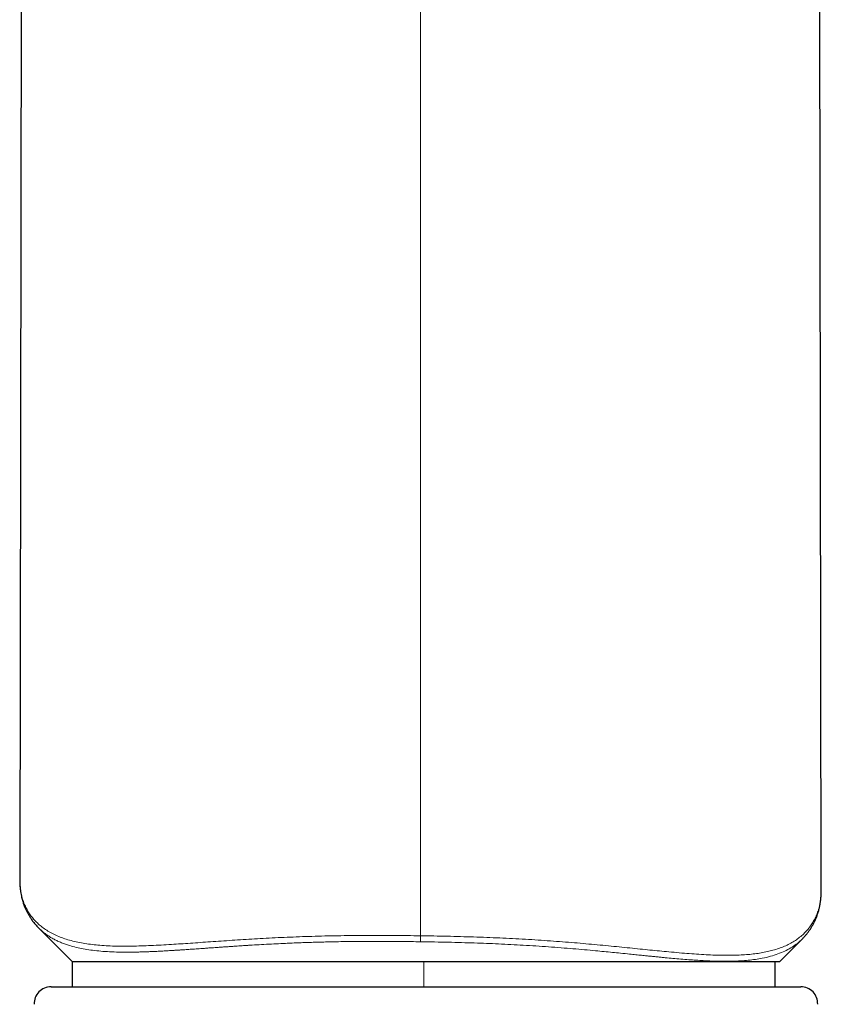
# Model space of a CAD drawing. Header units: millimetres. Extents: x 8 to 913, y 12 to 937.
# Tile 54 of 70: x 511 to 534, y 670 to 699. Entities that reach past the tile are written whole.
import ezdxf

# ---------------------------------------------------------------- set-up
doc = ezdxf.new("R2010")
doc.units = ezdxf.units.MM

msp = doc.modelspace()

# ---------------------------------------------------------------- linework, layer by layer
at = {"color": 7, "linetype": 'Continuous', "lineweight": 30}
for p, q in [((510.909, 806.545), (510.677, 673.673)), ((534.47, 673.369), (534.384, 722.773)), ((510.678, 673.673), (510.679, 673.662)), ((534.469, 673.353), (534.469, 673.369)), ((511.246, 672.235), (511.242, 672.239)), ((511.246, 672.234), (512.236, 671.245)), ((533.236, 671.245), (533.901, 671.911)), ((533.904, 671.915), (533.9, 671.912)), ((512.236, 671.245), (512.236, 670.497)), ((512.236, 671.245), (522.67, 671.245)), ((522.67, 671.245), (533.236, 671.245)), ((533.104, 670.497), (533.104, 671.245)), ((511.608, 670.497), (533.389, 670.497)), ((533.389, 670.497), (533.863, 670.497))]:
    msp.add_line(p, q, dxfattribs=at)
at = {"color": 252, "linetype": 'Continuous', "lineweight": 0}
for p, q in [((522.573, 672.01), (522.573, 713.07)), ((522.67, 670.497), (522.67, 671.245))]:
    msp.add_line(p, q, dxfattribs=at)
at = {"color": 7, "linetype": 'Continuous', "lineweight": 30}
for centre, start, end in [((511.608, 669.997), 90, 182.4813), ((533.863, 669.997), 357.5187, 90)]:
    msp.add_arc(centre, 0.5, start, end, dxfattribs=at)
for points, knots in [([(510.677, 673.669), (510.677, 673.642), (510.678, 673.592), (510.681, 673.524), (510.686, 673.465), (510.691, 673.415), (510.698, 673.353), (510.709, 673.278), (510.725, 673.199), (510.741, 673.129), (510.757, 673.068), (510.775, 673.008), (510.793, 672.953), (510.813, 672.899), (510.837, 672.841), (510.865, 672.777), (510.897, 672.711), (510.934, 672.642), (510.971, 672.58), (511.003, 672.529), (511.032, 672.488), (511.062, 672.446), (511.097, 672.4), (511.139, 672.349), (511.188, 672.293), (511.226, 672.255), (511.245, 672.235)], [0, 0, 0, 0, 0.041968, 0.0806637, 0.1161205, 0.1485741, 0.1800088, 0.2402419, 0.298561, 0.3394773, 0.3798941, 0.4194573, 0.4561973, 0.4898217, 0.5318713, 0.5767164, 0.6243876, 0.6750883, 0.7288991, 0.7607151, 0.7938003, 0.8282171, 0.8655885, 0.906664, 0.9514611, 1, 1, 1, 1]), ([(533.902, 671.911), (533.913, 671.922), (533.936, 671.945), (533.966, 671.978), (533.996, 672.012), (534.023, 672.044), (534.05, 672.077), (534.076, 672.11), (534.1, 672.144), (534.124, 672.177), (534.146, 672.21), (534.168, 672.244), (534.191, 672.282), (534.215, 672.324), (534.239, 672.369), (534.263, 672.417), (534.287, 672.467), (534.312, 672.524), (534.335, 672.584), (534.357, 672.646), (534.376, 672.705), (534.393, 672.761), (534.407, 672.817), (534.417, 672.862), (534.425, 672.898), (534.43, 672.925), (534.436, 672.955), (534.441, 672.989), (534.447, 673.029), (534.453, 673.074), (534.459, 673.122), (534.463, 673.176), (534.467, 673.234), (534.47, 673.297), (534.47, 673.342), (534.47, 673.365)], [0, 0, 0, 0, 0.023446, 0.048545, 0.075328, 0.103816, 0.132392, 0.159229, 0.188623, 0.215601, 0.240585, 0.26536, 0.294845, 0.32459, 0.356424, 0.390693, 0.427404, 0.464416, 0.509144, 0.551185, 0.590381, 0.626622, 0.661671, 0.698733, 0.715697, 0.733062, 0.752157, 0.774241, 0.799314, 0.827376, 0.856574, 0.888433, 0.922954, 0.960142, 1, 1, 1, 1])]:
    msp.add_open_spline(points, degree=3, knots=knots, dxfattribs=at)
at = {"color": 252, "linetype": 'Continuous', "lineweight": 0}
for points, knots in [([(510.679, 673.662), (510.679, 673.626), (510.679, 673.536), (510.693, 673.396), (510.72, 673.243), (510.76, 673.094), (510.812, 672.952), (510.875, 672.818), (510.947, 672.693), (511.03, 672.577), (511.123, 672.467), (511.227, 672.363), (511.346, 672.264), (511.479, 672.17), (511.628, 672.083), (511.791, 672.005), (511.966, 671.937), (512.155, 671.877), (512.352, 671.827), (512.558, 671.787), (512.772, 671.755), (512.999, 671.731), (513.239, 671.713), (513.488, 671.703), (513.746, 671.699), (514.01, 671.701), (514.286, 671.708), (514.574, 671.719), (514.872, 671.734), (515.168, 671.751), (515.458, 671.77), (515.743, 671.789), (516.038, 671.81), (516.342, 671.831), (516.656, 671.853), (516.979, 671.875), (517.309, 671.896), (517.647, 671.917), (517.991, 671.936), (518.344, 671.954), (518.704, 671.97), (519.071, 671.984), (519.447, 671.996), (519.827, 672.006), (520.212, 672.013), (520.6, 672.018), (520.99, 672.02), (521.383, 672.02), (521.777, 672.019), (522.175, 672.015), (522.44, 672.012), (522.573, 672.01)], [0, 0, 0, 0, 0.015326, 0.038705, 0.06201, 0.085257, 0.108462, 0.131643, 0.153492, 0.17535, 0.197233, 0.219158, 0.241144, 0.264549, 0.28807, 0.311602, 0.335041, 0.358415, 0.381747, 0.403733, 0.425728, 0.447755, 0.469841, 0.492011, 0.513116, 0.534248, 0.55531, 0.576317, 0.597294, 0.618265, 0.636258, 0.654285, 0.672368, 0.690534, 0.708789, 0.727024, 0.745192, 0.763315, 0.781418, 0.799527, 0.81767, 0.835875, 0.854182, 0.872531, 0.890796, 0.908993, 0.927153, 0.945304, 0.963478, 0.981701, 1, 1, 1, 1]), ([(522.573, 672.01), (522.706, 672.008), (522.971, 672.004), (523.367, 671.996), (523.761, 671.986), (524.152, 671.974), (524.54, 671.961), (524.925, 671.945), (525.308, 671.927), (525.688, 671.906), (526.062, 671.883), (526.43, 671.858), (526.79, 671.831), (527.142, 671.803), (527.486, 671.773), (527.823, 671.743), (528.152, 671.711), (528.474, 671.68), (528.787, 671.648), (529.092, 671.617), (529.386, 671.587), (529.671, 671.559), (529.962, 671.531), (530.257, 671.504), (530.555, 671.48), (530.842, 671.459), (531.118, 671.444), (531.383, 671.433), (531.633, 671.429), (531.868, 671.431), (532.089, 671.439), (532.3, 671.453), (532.499, 671.474), (532.689, 671.502), (532.868, 671.537), (533.043, 671.581), (533.214, 671.634), (533.378, 671.697), (533.53, 671.769), (533.67, 671.849), (533.8, 671.94), (533.921, 672.04), (534.032, 672.15), (534.13, 672.269), (534.216, 672.396), (534.289, 672.53), (534.349, 672.668), (534.397, 672.81), (534.432, 672.955), (534.456, 673.104), (534.469, 673.237), (534.469, 673.322), (534.469, 673.353)], [0, 0, 0, 0, 0.018262, 0.036437, 0.054553, 0.072636, 0.090717, 0.108823, 0.126984, 0.145245, 0.163559, 0.181798, 0.199958, 0.218068, 0.236157, 0.254249, 0.27237, 0.290545, 0.308778, 0.326948, 0.345029, 0.363043, 0.381013, 0.401946, 0.422872, 0.443816, 0.464803, 0.485863, 0.506968, 0.527158, 0.547278, 0.567349, 0.587391, 0.607422, 0.62746, 0.64753, 0.669661, 0.691835, 0.713995, 0.736075, 0.758096, 0.78141, 0.804703, 0.827998, 0.851315, 0.874673, 0.898092, 0.92023, 0.942381, 0.964519, 0.986661, 1, 1, 1, 1]), ([(522.571, 671.833), (522.479, 671.834), (522.299, 671.837), (522.032, 671.839), (521.774, 671.841), (521.524, 671.843), (521.277, 671.843), (521.013, 671.843), (520.73, 671.841), (520.433, 671.838), (520.141, 671.834), (519.88, 671.829), (519.648, 671.823), (519.442, 671.818), (519.235, 671.811), (519.028, 671.804), (518.82, 671.796), (518.62, 671.787), (518.395, 671.777), (518.14, 671.764), (517.857, 671.749), (517.656, 671.737), (517.542, 671.73), (517.506, 671.728), (517.469, 671.726), (517.432, 671.724), (517.395, 671.721), (517.343, 671.718), (517.274, 671.714), (517.183, 671.708), (517.083, 671.701), (516.975, 671.694), (516.856, 671.686), (516.731, 671.677), (516.604, 671.669), (516.487, 671.66), (516.385, 671.653), (516.297, 671.647), (516.204, 671.64), (516.075, 671.631), (515.915, 671.62), (515.741, 671.608), (515.612, 671.599), (515.525, 671.593), (515.475, 671.59), (515.426, 671.587), (515.378, 671.584), (515.332, 671.581), (515.287, 671.578), (515.203, 671.573), (515.083, 671.565), (514.93, 671.557), (514.783, 671.549), (514.643, 671.543), (514.509, 671.537), (514.376, 671.532), (514.246, 671.528), (514.119, 671.525), (513.999, 671.524), (513.882, 671.523), (513.77, 671.523), (513.661, 671.524), (513.494, 671.528), (513.278, 671.537), (513.022, 671.557), (512.783, 671.584), (512.562, 671.62), (512.355, 671.664), (512.181, 671.71), (512.036, 671.758), (511.917, 671.803), (511.803, 671.852), (511.696, 671.905), (511.595, 671.963), (511.499, 672.024), (511.407, 672.091), (511.322, 672.161), (511.271, 672.211), (511.246, 672.235)], [0, 0, 0, 0, 0.015976, 0.031488, 0.046533, 0.061111, 0.075221, 0.089915, 0.107704, 0.125336, 0.142809, 0.160122, 0.172552, 0.185142, 0.197892, 0.2108, 0.223866, 0.237088, 0.24886, 0.267158, 0.286751, 0.305058, 0.307528, 0.310016, 0.312521, 0.315043, 0.317582, 0.320137, 0.325764, 0.332072, 0.339061, 0.346729, 0.355076, 0.364486, 0.373819, 0.382771, 0.390352, 0.396562, 0.402474, 0.411532, 0.426014, 0.439733, 0.452691, 0.456884, 0.460991, 0.465013, 0.468949, 0.472799, 0.476564, 0.480243, 0.493842, 0.507114, 0.520061, 0.532685, 0.544989, 0.556973, 0.569937, 0.582034, 0.593974, 0.605757, 0.617384, 0.628859, 0.640182, 0.670828, 0.701002, 0.730739, 0.760075, 0.789044, 0.818471, 0.838525, 0.858569, 0.878614, 0.89867, 0.918751, 0.938865, 0.959025, 0.980575, 1, 1, 1, 1]), ([(522.571, 671.833), (522.571, 671.845), (522.571, 671.87), (522.572, 671.913), (522.573, 671.96), (522.573, 671.993), (522.573, 672.01)], [0, 0, 0, 0, 0.255116, 0.5, 0.744884, 1, 1, 1, 1]), ([(533.9, 671.912), (533.882, 671.893), (533.83, 671.84), (533.72, 671.751), (533.568, 671.647), (533.386, 671.55), (533.185, 671.467), (532.963, 671.397), (532.739, 671.345), (532.517, 671.308), (532.303, 671.282), (532.077, 671.264), (531.835, 671.254), (531.605, 671.252), (531.394, 671.255), (531.206, 671.26), (531.013, 671.269), (530.808, 671.281), (530.59, 671.295), (530.36, 671.313), (530.129, 671.333), (529.934, 671.351), (529.78, 671.365), (529.657, 671.377), (529.529, 671.39), (529.405, 671.402), (529.273, 671.416), (529.13, 671.43), (528.961, 671.447), (528.756, 671.468), (528.525, 671.492), (528.273, 671.517), (528.024, 671.541), (527.748, 671.568), (527.441, 671.596), (527.099, 671.626), (526.743, 671.654), (526.376, 671.682), (526.002, 671.707), (525.629, 671.73), (525.26, 671.75), (524.895, 671.768), (524.533, 671.783), (524.166, 671.796), (523.788, 671.808), (523.395, 671.818), (522.988, 671.826), (522.711, 671.831), (522.571, 671.833)], [0, 0, 0, 0, 0.014698, 0.042894, 0.078541, 0.113985, 0.149473, 0.185106, 0.220903, 0.249196, 0.276609, 0.304372, 0.332543, 0.361155, 0.380971, 0.399658, 0.418877, 0.438637, 0.458947, 0.479817, 0.501011, 0.519755, 0.529581, 0.539692, 0.550087, 0.560769, 0.5695, 0.581421, 0.594356, 0.608311, 0.627959, 0.645513, 0.663106, 0.680738, 0.703228, 0.7259, 0.749001, 0.772902, 0.796368, 0.819366, 0.841889, 0.863933, 0.885218, 0.906651, 0.928847, 0.951804, 0.975522, 1, 1, 1, 1])]:
    msp.add_open_spline(points, degree=3, knots=knots, dxfattribs=at)

doc.saveas('drawing.dxf')
